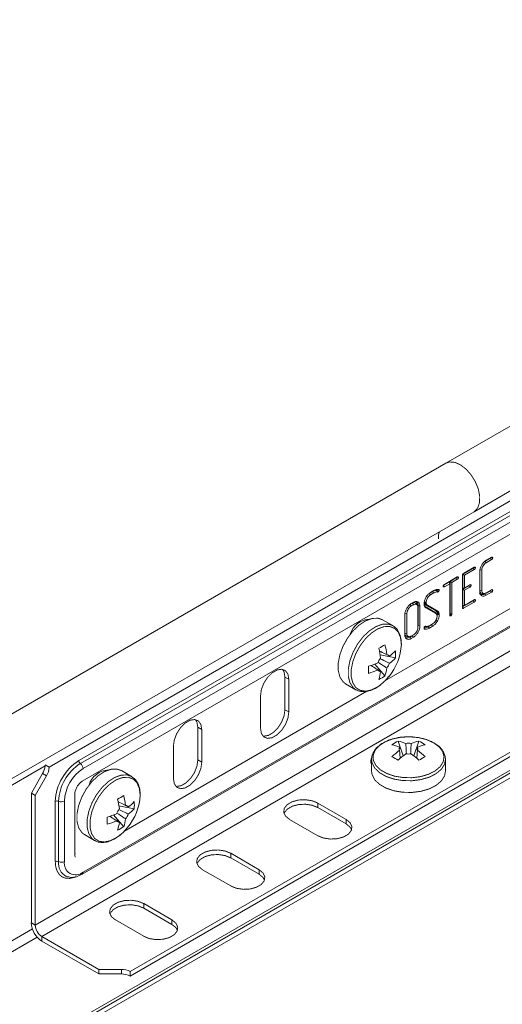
# Model space of a CAD drawing. Header units: millimetres. Extents: x 206 to 1133, y -1929 to 488.
# Tile 23 of 30: x 446 to 525, y 170 to 330. Entities that reach past the tile are written whole.
import ezdxf

# ---------------------------------------------------------------- set-up
doc = ezdxf.new("R2010")
doc.units = ezdxf.units.MM
doc.linetypes.add('K5LT32768', pattern=[0])
doc.linetypes.add('K5LT32769', pattern=[0])

msp = doc.modelspace()

# ---------------------------------------------------------------- linework, layer by layer
at = {"color": 7, "linetype": 'K5LT32768', "lineweight": 15}
for p, q in [((704.88, 367.76), (515.37, 258.36)), ((519.92, 250.48), (709.43, 359.88)), ((580.76, 283.96), (450.9, 208.99)), ((455.72, 210.06), (575.93, 279.45)), ((455.98, 209.58), (576.19, 278.98)), ((576.64, 278.15), (456.43, 208.76)), ((456.29, 206.71), (576.49, 276.11)), ((448.65, 183.33), (583, 260.89)), ((456.29, 191.61), (576.49, 261)), ((456.43, 191.93), (576.64, 261.32)), ((449.71, 181.5), (584.06, 259.06)), ((515.37, 258.36), (325.87, 148.96)), ((330.42, 141.08), (519.92, 250.48)), ((464.05, 175.81), (593.92, 250.78)), ((464.05, 175.07), (593.92, 250.04)), ((521.9, 242.59), (522.78, 243.1)), ((522.72, 243.06), (522.96, 243.01)), ((518.22, 240.47), (519.97, 241.48)), ((519.91, 241.44), (520.15, 241.39)), ((522.57, 242.93), (521.67, 242.42)), ((522.78, 242.71), (521.89, 242.2)), ((515.1, 238.66), (517.21, 239.88)), ((517.15, 239.84), (517.38, 239.79)), ((518.05, 234.89), (518.05, 240.16)), ((518.08, 240.34), (518.38, 240.17)), ((518.08, 240.32), (518.08, 238.07)), ((519.76, 241.31), (518.1, 240.36)), ((519.97, 241.09), (518.38, 240.17)), ((518.38, 240.17), (518.38, 238.1)), ((520.84, 237.51), (520.84, 240.76)), ((520.87, 241.04), (520.87, 237.76)), ((520.87, 241.04), (521.17, 240.96)), ((521.17, 240.96), (521.17, 237.69)), ((514.93, 238.31), (514.97, 238.26)), ((514.95, 238.45), (515.1, 238.28)), ((515.86, 239.06), (515, 238.56)), ((515.99, 238.79), (515.1, 238.28)), ((515.86, 239.06), (515.99, 238.79)), ((515.99, 233.68), (515.99, 238.79)), ((516.99, 239.72), (516.02, 239.16)), ((516.02, 239.16), (516.02, 233.95)), ((516.02, 239.16), (516.32, 238.98)), ((517.21, 239.5), (516.32, 238.98)), ((516.32, 238.98), (516.32, 233.87)), ((519.05, 238.45), (518.08, 237.89)), ((518.38, 238.1), (519.26, 238.61)), ((519.21, 238.58), (519.44, 238.52)), ((513.17, 237.51), (512.64, 237.2)), ((512.64, 237.2), (512.86, 236.98)), ((512.86, 237.37), (513.38, 237.67)), ((513.38, 237.29), (512.86, 236.98)), ((513.9, 237.68), (513.83, 237.66)), ((513.96, 237.81), (514.26, 237.75)), ((514.11, 237.45), (514.01, 237.43)), ((518.08, 238.07), (518.38, 238.1)), ((518.08, 237.89), (518.08, 235.24)), ((518.08, 237.89), (518.38, 237.72)), ((519.26, 238.23), (518.38, 237.72)), ((518.38, 237.72), (518.38, 235.26)), ((520.87, 237.76), (521.17, 237.69)), ((522.57, 237.64), (521.87, 237.24)), ((521.89, 237.29), (522.78, 237.8)), ((522.78, 237.42), (521.9, 236.91)), ((522.72, 237.77), (522.96, 237.71)), ((509.51, 235.4), (509.73, 235.18)), ((509.73, 235.56), (510.08, 235.77)), ((510.09, 235.38), (509.73, 235.18)), ((509.88, 235.61), (510.09, 235.38)), ((510.67, 235.37), (510.53, 235.6)), ((510.84, 235.23), (510.84, 231.99)), ((511.14, 235.16), (511.14, 231.91)), ((511.85, 235.66), (512.14, 235.6)), ((511.86, 235.57), (511.89, 235.5)), ((511.86, 235.57), (512.16, 235.53)), ((511.89, 235.5), (512.18, 235.47)), ((513.57, 234.19), (511.97, 235.09)), ((511.97, 235.09), (512.12, 234.86)), ((512.07, 235.32), (513.67, 234.42)), ((512.13, 235.75), (512.14, 235.6)), ((512.14, 235.6), (512.16, 235.53)), ((512.16, 235.53), (512.18, 235.47)), ((512.35, 235.3), (513.94, 234.4)), ((519.76, 236.02), (518.05, 235.03)), ((518.08, 235.24), (518.38, 235.26)), ((519.97, 235.8), (518.22, 234.79)), ((518.38, 235.26), (519.97, 236.18)), ((519.76, 236.02), (519.97, 235.8)), ((519.91, 236.15), (520.15, 236.09)), ((508.68, 230.5), (508.68, 233.74)), ((508.71, 234.02), (508.71, 230.74)), ((508.71, 234.02), (509.01, 233.95)), ((509.01, 233.95), (509.01, 230.67)), ((510.81, 231.71), (510.81, 234.98)), ((513.72, 233.96), (512.12, 234.86)), ((513.57, 234.19), (513.72, 233.96)), ((513.83, 233.86), (513.69, 234.08)), ((513.89, 234.18), (513.92, 234.11)), ((513.89, 234.18), (514.18, 234.14)), ((513.92, 234.11), (513.95, 233.98)), ((513.92, 234.11), (514.21, 234.06)), ((513.93, 233.51), (513.92, 233.64)), ((513.96, 233.8), (513.93, 233.54)), ((513.95, 233.98), (513.96, 233.9)), ((513.95, 233.98), (514.25, 233.93)), ((513.96, 233.9), (513.96, 233.8)), ((513.96, 233.9), (514.26, 233.84)), ((513.96, 233.8), (514.26, 233.72)), ((514.18, 234.14), (514.21, 234.06)), ((514.21, 234.06), (514.25, 233.93)), ((514.25, 233.93), (514.26, 233.84)), ((514.26, 233.84), (514.26, 233.72)), ((516, 233.85), (515.99, 233.84)), ((515.99, 233.75), (516.15, 233.57)), ((516, 233.85), (516.27, 233.69)), ((516, 233.61), (516.04, 233.56)), ((516.02, 233.95), (516.32, 233.87)), ((518.05, 234.98), (518.22, 234.79)), ((506.72, 231.98), (505.07, 232.93)), ((510.84, 231.99), (510.81, 231.76)), ((510.84, 231.99), (511.14, 231.91)), ((511.96, 231.86), (512.06, 231.88)), ((512.23, 231.84), (512.23, 231.84)), ((512.98, 232.11), (512.47, 231.81)), ((512.68, 231.97), (513.2, 232.27)), ((513.2, 231.89), (512.68, 231.59)), ((508.71, 230.74), (509.01, 230.67)), ((509.87, 230.31), (509.69, 230.21)), ((509.73, 230.27), (510.09, 230.47)), ((509.99, 230.39), (509.87, 230.31)), ((511.82, 231.47), (511.8, 231.55)), ((511.8, 231.54), (511.88, 231.43)), ((511.88, 231.43), (511.82, 231.47)), ((512.47, 231.81), (512.68, 231.59)), ((509.05, 230.2), (509.32, 230.19)), ((510.08, 230.09), (509.73, 229.89)), ((507.15, 226.74), (504.67, 227.22)), ((506.19, 227.02), (505.91, 227.16)), ((505.46, 223.83), (503.81, 225.73)), ((489.21, 223.63), (489.84, 223.26)), ((489.21, 218.32), (489.21, 223.63)), ((489.84, 217.96), (489.84, 223.26)), ((499.07, 222.53), (500.72, 221.58)), ((500.72, 221.58), (500.79, 221.55)), ((485.25, 220.61), (485.25, 215.3)), ((489.21, 218.32), (489.84, 217.96)), ((475.06, 215.47), (475.7, 215.1)), ((475.06, 210.16), (475.06, 215.47)), ((475.7, 209.79), (475.7, 215.1)), ((507.6, 213.23), (508.42, 210.84)), ((510.97, 213.23), (510.14, 210.84)), ((471.1, 212.45), (471.1, 207.14)), ((507.84, 212.26), (507.86, 211.95)), ((340.32, 101.45), (529.82, 210.85)), ((341.15, 101.43), (530.65, 210.83)), ((342.25, 101.32), (531.75, 210.72)), ((475.06, 210.16), (475.7, 209.79)), ((503.28, 210.24), (503.28, 208.34)), ((515.28, 208.34), (515.28, 210.24)), ((448.02, 204.79), (449.84, 207.96)), ((449.84, 207.96), (450.48, 207.59)), ((450.26, 209.35), (450.9, 208.99)), ((464.29, 207.48), (462.65, 208.43)), ((448.65, 204.42), (450.48, 207.59)), ((448.02, 204.79), (448.65, 204.42)), ((448.02, 204.79), (448.02, 183.7)), ((448.65, 204.42), (448.65, 183.33)), ((451.91, 193.65), (451.91, 203.44)), ((452.44, 193.66), (452.44, 203.46)), ((453.39, 203.48), (453.39, 193.69)), ((455.08, 194.83), (455.08, 204.63)), ((499.15, 200.52), (494.55, 203.17)), ((494.55, 202.43), (494.55, 203.17)), ((464.72, 202.25), (462.25, 202.73)), ((463.77, 202.53), (463.48, 202.67)), ((499.15, 199.78), (494.55, 202.43)), ((463.04, 199.33), (461.39, 201.24)), ((489.95, 200.52), (494.55, 197.86)), ((499.15, 199.78), (499.15, 200.52)), ((456.65, 198.04), (458.29, 197.09)), ((458.29, 197.09), (458.36, 197.05)), ((485, 192.35), (480.41, 195.01)), ((480.41, 194.27), (480.41, 195.01)), ((485, 191.62), (480.41, 194.27)), ((475.81, 192.35), (480.41, 189.7)), ((485, 191.62), (485, 192.35)), ((470.86, 184.19), (466.27, 186.84)), ((466.27, 186.11), (466.27, 186.84)), ((470.86, 183.45), (466.27, 186.11)), ((461.67, 184.19), (466.27, 181.53)), ((470.86, 183.45), (470.86, 184.19)), ((448.02, 183.7), (448.65, 183.33)), ((449.71, 181.5), (458.98, 176.15)), ((449.71, 180.76), (449.71, 181.5)), ((449.71, 180.76), (458.98, 175.41)), ((462.64, 176.15), (458.98, 176.15)), ((458.98, 175.41), (458.98, 176.15)), ((462.64, 175.41), (462.64, 176.15)), ((462.64, 175.41), (458.98, 175.41)), ((464.05, 175.07), (464.05, 175.81))]:
    msp.add_line(p, q, dxfattribs=at)
at = {"color": 8, "linetype": 'K5LT32769', "lineweight": 15, "true_color": 0x808080}
for p, q in [((505.46, 223.04), (530.78, 237.66)), ((463.03, 198.55), (502.49, 221.33)), ((324.63, 136.67), (450.25, 209.2)), ((324.63, 111.41), (448.19, 182.74)), ((325.4, 110.06), (448.97, 181.39))]:
    msp.add_line(p, q, dxfattribs=at)
at = {"color": 7, "linetype": 'K5LT32768', "const_width": 0.15}
for points in [[(519.92, 250.48), (520.03, 250.55), (520.54, 251.13), (520.82, 251.97), (520.84, 253.02), (520.61, 254.18), (520.13, 255.36), (519.45, 256.46), (518.62, 257.4), (517.72, 258.09), (516.81, 258.49), (515.97, 258.56), (515.37, 258.36)], [(519.92, 250.48), (520.03, 250.55), (520.54, 251.13), (520.82, 251.97), (520.84, 253.02), (520.61, 254.18), (520.13, 255.36), (519.45, 256.46), (518.62, 257.4), (517.72, 258.09), (516.81, 258.49), (515.97, 258.56), (515.37, 258.36)], [(521.67, 242.42), (521.74, 242.35), (521.8, 242.29), (521.89, 242.2)], [(522.57, 242.93), (522.68, 242.82), (522.78, 242.71)], [(519.76, 241.31), (519.87, 241.2), (519.97, 241.09)], [(516.99, 239.72), (517.12, 239.59), (517.21, 239.5)], [(519.05, 238.45), (519.16, 238.34), (519.26, 238.23)], [(513.17, 237.51), (513.24, 237.44), (513.3, 237.38), (513.38, 237.29)], [(513.83, 237.66), (513.92, 237.55), (514.01, 237.43)], [(521.21, 237.21), (521.34, 237.21), (521.47, 237.2)], [(521.69, 237.13), (521.75, 237.07), (521.82, 237), (521.9, 236.91)], [(522.57, 237.64), (522.67, 237.53), (522.78, 237.42)], [(510.84, 235.23), (510.93, 235.21), (511.02, 235.19), (511.14, 235.16)], [(511.84, 235.82), (511.93, 235.8), (512.01, 235.78), (512.13, 235.75)], [(512.07, 235.32), (512.21, 235.31), (512.35, 235.3)], [(513.67, 234.42), (513.75, 234.41), (513.84, 234.41), (513.94, 234.4)], [(505.07, 232.93), (504.35, 233.18), (503.39, 233.15), (502.34, 232.77), (501.28, 232.08), (500.27, 231.12), (499.37, 229.94), (498.64, 228.63), (498.13, 227.26), (497.87, 225.91), (497.87, 224.69), (498.13, 223.65), (498.64, 222.87), (499.07, 222.53)], [(511.98, 231.86), (512.09, 231.85), (512.23, 231.84)], [(512.98, 232.11), (513.05, 232.04), (513.11, 231.98), (513.2, 231.89)], [(513.7, 232.87), (513.78, 232.82), (513.86, 232.77), (513.97, 232.71)], [(509.87, 230.31), (509.93, 230.24), (510, 230.18), (510.08, 230.09)], [(509.52, 230.11), (509.58, 230.04), (509.65, 229.97), (509.73, 229.89)], [(489.84, 223.26), (489.7, 224.09), (489.3, 224.66), (488.69, 224.9), (487.94, 224.78), (487.14, 224.32), (486.39, 223.57), (485.78, 222.63), (485.38, 221.6), (485.25, 220.61)], [(489.21, 223.63), (489.07, 224.46), (488.82, 224.88)], [(485.25, 215.3), (485.38, 214.47), (485.78, 213.91), (486.39, 213.67), (487.14, 213.78), (487.94, 214.25), (488.69, 214.99), (489.3, 215.94), (489.7, 216.97), (489.84, 217.96)], [(485.63, 214.05), (485.76, 214.03), (486.51, 214.15), (487.31, 214.61), (488.06, 215.36), (488.67, 216.31), (489.07, 217.33), (489.21, 218.32)], [(475.7, 215.1), (475.56, 215.93), (475.16, 216.49), (474.55, 216.73), (473.8, 216.62), (473, 216.15), (472.25, 215.41), (471.64, 214.46), (471.24, 213.43), (471.1, 212.45)], [(475.06, 215.47), (474.92, 216.29), (474.68, 216.72)], [(513.36, 212.95), (512.22, 213.47), (510.89, 213.8), (509.46, 213.93), (508.02, 213.85), (506.66, 213.57), (505.47, 213.1), (504.51, 212.47), (503.85, 211.73), (503.54, 210.91), (503.58, 210.08), (503.99, 209.27), (504.72, 208.56), (505.75, 207.97), (506.99, 207.54), (508.38, 207.31), (509.83, 207.28), (511.24, 207.46), (512.53, 207.84), (513.61, 208.39), (514.43, 209.09), (514.92, 209.87), (515.05, 210.7), (514.83, 211.53), (514.25, 212.29), (513.36, 212.95)], [(471.1, 207.14), (471.24, 206.31), (471.64, 205.74), (472.25, 205.5), (473, 205.62), (473.8, 206.08), (474.55, 206.83), (475.16, 207.77), (475.56, 208.8), (475.7, 209.79)], [(471.49, 205.89), (471.62, 205.87), (472.37, 205.99), (473.16, 206.45), (473.91, 207.2), (474.53, 208.14), (474.92, 209.17), (475.06, 210.16)], [(503.28, 209.82), (503.25, 209.76), (503.21, 209.64)], [(515.28, 210.24), (515.28, 210.35), (515.28, 210.41)], [(462.65, 208.43), (461.92, 208.69), (460.96, 208.65), (459.91, 208.28), (458.85, 207.59), (457.84, 206.63), (456.94, 205.45), (456.22, 204.14), (455.7, 202.76), (455.44, 201.42), (455.44, 200.19), (455.7, 199.16), (456.22, 198.38), (456.65, 198.04)], [(503.28, 208.34), (503.36, 207.8), (503.78, 206.96), (504.54, 206.22), (505.61, 205.6), (506.9, 205.16), (508.34, 204.92), (509.85, 204.89), (511.32, 205.08), (512.66, 205.47), (513.78, 206.05), (514.63, 206.77), (515.14, 207.58), (515.28, 208.34)], [(494.55, 203.17), (493.63, 203.54), (492.54, 203.71), (491.41, 203.66), (490.39, 203.38), (489.59, 202.92), (489.11, 202.33), (489.01, 201.68), (489.31, 201.05), (489.95, 200.52)], [(494.55, 202.43), (493.63, 202.81), (492.54, 202.98), (491.41, 202.92), (490.39, 202.65), (489.59, 202.18), (489.11, 201.59), (489.06, 201.48)], [(494.55, 197.86), (495.47, 197.49), (496.56, 197.32), (497.69, 197.38), (498.71, 197.65), (499.51, 198.11), (499.99, 198.7), (500.09, 199.35), (499.79, 199.98), (499.15, 200.52)], [(500.04, 198.82), (499.79, 199.25), (499.15, 199.78)], [(480.41, 195.01), (479.48, 195.38), (478.39, 195.55), (477.27, 195.49), (476.25, 195.22), (475.45, 194.76), (474.97, 194.16), (474.87, 193.52), (475.16, 192.89), (475.81, 192.35)], [(480.41, 194.27), (479.48, 194.64), (478.39, 194.81), (477.27, 194.76), (476.25, 194.48), (475.45, 194.02), (474.97, 193.43), (474.92, 193.31)], [(480.41, 189.7), (481.33, 189.33), (482.42, 189.16), (483.55, 189.21), (484.57, 189.49), (485.37, 189.95), (485.85, 190.54), (485.94, 191.19), (485.65, 191.82), (485, 192.35)], [(485.89, 190.66), (485.65, 191.08), (485, 191.62)], [(466.27, 186.84), (465.34, 187.22), (464.25, 187.38), (463.13, 187.33), (462.1, 187.05), (461.31, 186.59), (460.83, 186), (460.73, 185.35), (461.02, 184.72), (461.67, 184.19)], [(466.27, 186.11), (465.34, 186.48), (464.25, 186.65), (463.13, 186.59), (462.1, 186.32), (461.31, 185.86), (460.83, 185.27), (460.78, 185.15)], [(466.27, 181.53), (467.19, 181.16), (468.28, 180.99), (469.41, 181.05), (470.43, 181.32), (471.23, 181.79), (471.7, 182.38), (471.8, 183.03), (471.51, 183.65), (470.86, 184.19)], [(471.75, 182.49), (471.51, 182.92), (470.86, 183.45)]]:
    msp.add_lwpolyline(points, dxfattribs=at)
at = {"color": 8, "linetype": 'K5LT32769', "true_color": 0x808080, "const_width": 0.15}
for points in [[(506.66, 232.01), (505.99, 232.23), (505.03, 232.2), (503.99, 231.82), (502.92, 231.13), (501.91, 230.17), (501.01, 228.99), (500.29, 227.68), (499.77, 226.31), (499.51, 224.96), (499.51, 223.74), (499.77, 222.7), (500.29, 221.92), (500.72, 221.58)], [(508.11, 228.96), (507.98, 230.05), (507.61, 230.93), (507.01, 231.54), (506.22, 231.84), (505.29, 231.81), (504.29, 231.45), (503.27, 230.79), (502.29, 229.86), (501.43, 228.73), (500.73, 227.46), (500.24, 226.14), (499.98, 224.85), (499.98, 223.67), (500.24, 222.67), (500.73, 221.92), (501.43, 221.47), (502.29, 221.33), (503.27, 221.53), (504.29, 222.04), (505.29, 222.85), (506.06, 223.68)], [(503.28, 210.22), (503.36, 209.7), (503.78, 208.86), (504.54, 208.12), (505.61, 207.5), (506.9, 207.06), (508.34, 206.82), (509.85, 206.79), (511.32, 206.98), (512.66, 207.37), (513.78, 207.95), (514.63, 208.67), (515.14, 209.48), (515.28, 210.24)], [(464.23, 207.52), (463.57, 207.74), (462.6, 207.7), (461.56, 207.33), (460.5, 206.64), (459.49, 205.68), (458.59, 204.5), (457.86, 203.19), (457.35, 201.81), (457.08, 200.47), (457.08, 199.24), (457.35, 198.21), (457.86, 197.43), (458.29, 197.09)], [(465.69, 204.46), (465.56, 205.56), (465.18, 206.44), (464.58, 207.05), (463.79, 207.35), (462.87, 207.32), (461.86, 206.96), (460.84, 206.3), (459.87, 205.37), (459, 204.24), (458.3, 202.97), (457.81, 201.65), (457.56, 200.36), (457.56, 199.18), (457.81, 198.18), (458.3, 197.43), (459, 196.97), (459.87, 196.84), (460.84, 197.04), (461.86, 197.55), (462.87, 198.35), (463.63, 199.19)], [(455.26, 191.21), (454.98, 191.1), (454.26, 190.93), (453.6, 190.96), (453.02, 191.17), (452.55, 191.57), (452.2, 192.13), (451.98, 192.83), (451.91, 193.65)], [(455.08, 194.97), (455.17, 194.9), (455.18, 194.89)]]:
    msp.add_lwpolyline(points, dxfattribs=at)
at = {"color": 7, "linetype": 'K5LT32768', "lineweight": 15}
for centre, radius, start, end in [((517.99, 246.13), 3.86, 163.4878, 180.8556), ((503.17, 229.55), 3.5, 93.3947, 162.8058), ((494.59, 246.56), 20.76, 298.3968, 301.5978), ((493.21, 225.88), 12.61, 6.3937, 13.7643), ((499.25, 229.37), 8.88, 320.1525, 357.3259), ((492.21, 225.3), 12.61, 6.3937, 13.7643), ((505.74, 226.75), 0.53, 31.0951, 88.8907), ((502.29, 232.23), 6.51, 306.8736, 318.3352), ((500.22, 227.32), 6.96, 355.2189, 4.7811), ((499.25, 237.49), 12.61, 286.2331, 293.6042), ((506.72, 225.05), 2.58, 140.0881, 159.9131), ((503.77, 226.75), 2.58, 320.0881, 339.913), ((502.29, 231.07), 6.51, 306.8736, 318.3352), ((482, 224.8), 20.78, 358.4013, 1.5987), ((499.25, 236.33), 12.61, 286.2331, 293.6042), ((504.75, 225.05), 0.53, 211.0953, 268.8905), ((498.28, 225.3), 6.51, 341.6638, 353.123), ((499.28, 225.88), 6.51, 341.6638, 353.123), ((501.5, 229.54), 6.96, 295.2182, 304.7764), ((510.56, 206.93), 6.96, 115.2173, 124.7774), ((506.28, 206.85), 6.51, 66.8804, 78.3426), ((509.28, 210.3), 2.58, 80.0888, 99.912), ((512.28, 206.85), 6.51, 101.658, 113.119), ((508, 206.93), 6.96, 55.2245, 64.7809), ((505.28, 206.27), 6.51, 66.8804, 78.3426), ((515.32, 201.59), 12.61, 126.3921, 133.7634), ((516.32, 201.01), 12.61, 126.3921, 133.7634), ((508.3, 212), 0.53, 151.0947, 208.903), ((509.28, 213.71), 2.58, 260.0888, 279.912), ((502.24, 201.01), 12.61, 46.2362, 53.6083), ((513.29, 206.27), 6.51, 101.658, 113.119), ((510.27, 212), 0.53, 331.0947, 28.903), ((503.25, 201.59), 12.61, 46.2362, 53.6083), ((460.2, 203.07), 8.3, 122.6056, 177.3944), ((460.12, 203.11), 7.69, 122.6055, 177.3947), ((456.34, 210.09), 0.622, 182.808, 234.1801), ((455.34, 208.7), 1.09, 2.8075, 54.1791), ((504.3, 210.01), 1.15, 148.8174, 208.121), ((496.74, 192.47), 20.72, 58.3995, 61.6058), ((521.84, 192.45), 20.74, 118.396, 121.5986), ((447.3, 209.49), 2.97, 329.0844, 354.3964), ((448.01, 209.08), 2.89, 328.8569, 358.0438), ((460, 203.18), 6.62, 122.6057, 177.3943), ((460.74, 205.06), 3.5, 93.3947, 162.8058), ((452.19, 202.89), 0.622, 65.827, 117.1864), ((452.89, 204.45), 1.09, 245.8234, 297.1884), ((452.16, 222.06), 20.76, 298.3968, 301.5978), ((449.78, 200.8), 12.61, 6.3937, 13.7643), ((450.78, 201.38), 12.61, 6.3937, 13.7643), ((456.82, 204.88), 8.88, 320.1525, 357.3259), ((459.86, 207.74), 6.51, 306.8742, 318.335), ((457.79, 202.83), 6.96, 355.2189, 4.7811), ((464.29, 200.55), 2.58, 140.0881, 159.9131), ((463.31, 202.26), 0.53, 31.1036, 88.8868), ((459.86, 206.58), 6.51, 306.8742, 318.335), ((456.82, 213), 12.62, 286.2336, 293.6037), ((439.58, 200.31), 20.78, 358.4013, 1.5987), ((456.82, 211.84), 12.62, 286.2336, 293.6037), ((462.33, 200.55), 0.53, 211.0953, 268.8905), ((455.85, 200.8), 6.51, 341.6638, 353.123), ((456.86, 201.38), 6.51, 341.6638, 353.123), ((461.34, 202.26), 2.58, 320.0896, 339.91), ((459.07, 205.05), 6.96, 295.2182, 304.7764), ((452.19, 193.09), 0.622, 65.827, 117.1864), ((452.89, 194.65), 1.09, 245.8234, 297.1884), ((455.24, 193.38), 1.88, 170.7865, 309.2029), ((451.7, 183.87), 3.69, 182.6055, 237.3946), ((450.96, 183.44), 2.31, 182.6059, 237.3944), ((462.7, 173.26), 2.89, 61.9594, 91.1435), ((462.7, 172.53), 2.89, 61.9594, 91.1435)]:
    msp.add_arc(centre, radius, start, end, dxfattribs=at)
at = {"color": 8, "linetype": 'K5LT32769', "lineweight": 15, "true_color": 0x808080}
for centre, radius, start, end in [((454.81, 193.37), 2.38, 173.0867, 242.0976), ((456.09, 191.89), 0.339, 304.4075, 6.8899)]:
    msp.add_arc(centre, radius, start, end, dxfattribs=at)
at = {"color": 7, "linetype": 'K5LT32768', "lineweight": 15}
for points, knots in [([(522.78, 243.1), (522.81, 243.11), (522.84, 243.12), (522.89, 243.11), (522.93, 243.09), (522.95, 243.05), (522.96, 243.03), (522.96, 243.01)], [0, 0, 0, 0, 0.268432, 0.417662, 0.717274, 0.785576, 1, 1, 1, 1]), ([(519.97, 241.48), (520, 241.49), (520.04, 241.5), (520.09, 241.49), (520.12, 241.47), (520.14, 241.43), (520.15, 241.41), (520.15, 241.39)], [0, 0, 0, 0, 0.31665, 0.474402, 0.696149, 0.787247, 1, 1, 1, 1]), ([(520.84, 240.76), (520.85, 240.92), (520.88, 241.24), (521.11, 241.75), (521.4, 242.19), (521.69, 242.46), (521.85, 242.56), (521.9, 242.59)], [0, 0, 0, 0, 0.244689, 0.471259, 0.695037, 0.915087, 1, 1, 1, 1]), ([(521.89, 242.2), (521.8, 242.13), (521.61, 242), (521.38, 241.69), (521.22, 241.36), (521.18, 241.12), (521.17, 241), (521.17, 240.96)], [0, 0, 0, 0, 0.247867, 0.496968, 0.717891, 0.926678, 1, 1, 1, 1]), ([(522.64, 243.02), (522.64, 243.01), (522.64, 243), (522.63, 242.98), (522.61, 242.97), (522.6, 242.95), (522.58, 242.94), (522.57, 242.93)], [0, 0, 0, 0, 0.139321, 0.306128, 0.443764, 0.580967, 1, 1, 1, 1]), ([(522.96, 243.01), (522.96, 242.98), (522.95, 242.93), (522.92, 242.86), (522.89, 242.81), (522.87, 242.78), (522.83, 242.75), (522.8, 242.73), (522.78, 242.71)], [0, 0, 0, 0, 0.253759, 0.469422, 0.575764, 0.670997, 0.7662, 1, 1, 1, 1]), ([(517.21, 239.88), (517.24, 239.89), (517.28, 239.91), (517.33, 239.89), (517.35, 239.87), (517.38, 239.84), (517.38, 239.81), (517.38, 239.79)], [0, 0, 0, 0, 0.316654, 0.474343, 0.696146, 0.787245, 1, 1, 1, 1]), ([(518.05, 240.16), (518.05, 240.19), (518.05, 240.24), (518.08, 240.31), (518.11, 240.37), (518.16, 240.42), (518.2, 240.45), (518.22, 240.47)], [0, 0, 0, 0, 0.273745, 0.428293, 0.584147, 0.758803, 1, 1, 1, 1]), ([(519.83, 241.4), (519.83, 241.39), (519.82, 241.37), (519.81, 241.36), (519.79, 241.33), (519.77, 241.32), (519.76, 241.31), (519.76, 241.31)], [0, 0, 0, 0, 0.14607, 0.421878, 0.558279, 0.889583, 1, 1, 1, 1]), ([(520.15, 241.39), (520.15, 241.36), (520.14, 241.32), (520.11, 241.24), (520.08, 241.19), (520.05, 241.15), (520.02, 241.12), (519.99, 241.1), (519.97, 241.09)], [0, 0, 0, 0, 0.24907, 0.373771, 0.625254, 0.733712, 0.787719, 1, 1, 1, 1]), ([(514.92, 238.37), (514.93, 238.41), (514.95, 238.47), (514.98, 238.54), (515.01, 238.58), (515.04, 238.63), (515.08, 238.65), (515.1, 238.66)], [0, 0, 0, 0, 0.319243, 0.554322, 0.598765, 0.772404, 1, 1, 1, 1]), ([(514.97, 238.26), (514.96, 238.27), (514.94, 238.28), (514.93, 238.32), (514.93, 238.35), (514.92, 238.37)], [0, 0, 0, 0, 0.317612, 0.638411, 1, 1, 1, 1]), ([(515.1, 238.28), (515.08, 238.27), (515.04, 238.25), (515, 238.25), (514.98, 238.26), (514.97, 238.26)], [0, 0, 0, 0, 0.393445, 0.794651, 1, 1, 1, 1]), ([(517.07, 239.8), (517.07, 239.8), (517.06, 239.79), (517.05, 239.77), (517.04, 239.75), (517.03, 239.74), (517.01, 239.73), (517, 239.72), (516.99, 239.72)], [0, 0, 0, 0, 0.036721, 0.330112, 0.476676, 0.549515, 0.819714, 1, 1, 1, 1]), ([(517.38, 239.79), (517.38, 239.76), (517.38, 239.72), (517.36, 239.67), (517.34, 239.63), (517.31, 239.59), (517.29, 239.56), (517.25, 239.53), (517.23, 239.51), (517.21, 239.5), (517.21, 239.5)], [0, 0, 0, 0, 0.246219, 0.352903, 0.459372, 0.563232, 0.736373, 0.782131, 0.966927, 1, 1, 1, 1]), ([(519.13, 238.53), (519.12, 238.52), (519.11, 238.5), (519.09, 238.47), (519.07, 238.46), (519.05, 238.45), (519.05, 238.45)], [0, 0, 0, 0, 0.301499, 0.567134, 0.905427, 1, 1, 1, 1]), ([(519.26, 238.61), (519.29, 238.62), (519.33, 238.64), (519.38, 238.62), (519.41, 238.61), (519.44, 238.57), (519.44, 238.54), (519.44, 238.52)], [0, 0, 0, 0, 0.308436, 0.446433, 0.7237, 0.79061, 1, 1, 1, 1]), ([(519.44, 238.52), (519.44, 238.49), (519.44, 238.45), (519.41, 238.38), (519.37, 238.33), (519.34, 238.29), (519.31, 238.26), (519.28, 238.24), (519.26, 238.23)], [0, 0, 0, 0, 0.248, 0.372151, 0.622539, 0.730777, 0.784671, 1, 1, 1, 1]), ([(512.09, 236.55), (512.2, 236.71), (512.4, 237.03), (512.69, 237.26), (512.83, 237.35), (512.86, 237.37)], [0, 0, 0, 0, 0.482419, 0.910623, 1, 1, 1, 1]), ([(512.86, 236.98), (512.76, 236.92), (512.59, 236.81), (512.38, 236.52), (512.22, 236.22), (512.14, 235.95), (512.14, 235.8), (512.13, 235.75)], [0, 0, 0, 0, 0.247363, 0.454918, 0.66166, 0.884801, 1, 1, 1, 1]), ([(513.83, 237.66), (513.77, 237.67), (513.65, 237.68), (513.43, 237.64), (513.27, 237.56), (513.17, 237.51)], [0, 0, 0, 0, 0.312866, 0.596052, 1, 1, 1, 1]), ([(513.38, 237.67), (513.46, 237.71), (513.65, 237.8), (513.92, 237.88), (514.09, 237.87), (514.18, 237.86)], [0, 0, 0, 0, 0.313674, 0.651571, 1, 1, 1, 1]), ([(514.01, 237.43), (513.95, 237.44), (513.84, 237.45), (513.62, 237.41), (513.47, 237.33), (513.38, 237.29)], [0, 0, 0, 0, 0.319699, 0.594802, 1, 1, 1, 1]), ([(513.96, 237.81), (513.96, 237.8), (513.96, 237.76), (513.93, 237.72), (513.91, 237.69), (513.91, 237.68), (513.9, 237.68)], [0, 0, 0, 0, 0.339273, 0.787618, 0.891874, 1, 1, 1, 1]), ([(513.9, 237.68), (513.92, 237.65), (513.97, 237.6), (514.04, 237.53), (514.09, 237.48), (514.11, 237.45)], [0, 0, 0, 0, 0.325401, 0.662705, 1, 1, 1, 1]), ([(514.26, 237.75), (514.26, 237.72), (514.25, 237.66), (514.21, 237.57), (514.17, 237.5), (514.13, 237.47), (514.11, 237.46), (514.11, 237.45)], [0, 0, 0, 0, 0.29215, 0.588378, 0.763126, 0.939414, 1, 1, 1, 1]), ([(514.18, 237.86), (514.18, 237.86), (514.19, 237.86), (514.21, 237.85), (514.23, 237.84), (514.25, 237.8), (514.26, 237.77), (514.26, 237.75)], [0, 0, 0, 0, 0.110811, 0.166315, 0.390354, 0.690816, 1, 1, 1, 1]), ([(521.69, 237.13), (521.57, 237.08), (521.33, 236.97), (521.04, 237.04), (520.85, 237.13), (520.82, 237.24), (520.82, 237.25)], [0, 0, 0, 0, 0.336631, 0.658141, 0.987342, 1, 1, 1, 1]), ([(521.9, 236.91), (521.77, 236.85), (521.51, 236.74), (521.18, 236.8), (520.94, 236.99), (520.84, 237.28), (520.84, 237.47), (520.84, 237.51)], [0, 0, 0, 0, 0.239958, 0.466311, 0.697734, 0.921176, 1, 1, 1, 1]), ([(520.92, 237.5), (520.92, 237.49), (520.94, 237.38), (521.04, 237.27), (521.17, 237.24), (521.22, 237.22)], [0, 0, 0, 0, 0.045718, 0.65901, 1, 1, 1, 1]), ([(521.17, 237.69), (521.18, 237.59), (521.2, 237.39), (521.36, 237.23), (521.57, 237.17), (521.75, 237.22), (521.86, 237.27), (521.89, 237.29)], [0, 0, 0, 0, 0.248746, 0.491373, 0.705766, 0.92952, 1, 1, 1, 1]), ([(522.64, 237.72), (522.64, 237.71), (522.63, 237.69), (522.6, 237.66), (522.58, 237.65), (522.57, 237.64), (522.57, 237.64)], [0, 0, 0, 0, 0.301607, 0.564847, 0.897037, 1, 1, 1, 1]), ([(522.78, 237.8), (522.8, 237.81), (522.84, 237.83), (522.9, 237.82), (522.94, 237.79), (522.95, 237.74), (522.96, 237.71)], [0, 0, 0, 0, 0.281684, 0.431417, 0.732677, 1, 1, 1, 1]), ([(522.96, 237.71), (522.96, 237.69), (522.95, 237.64), (522.92, 237.57), (522.89, 237.52), (522.86, 237.48), (522.83, 237.45), (522.8, 237.43), (522.78, 237.42)], [0, 0, 0, 0, 0.24907, 0.373771, 0.625254, 0.733712, 0.787719, 1, 1, 1, 1]), ([(508.68, 233.74), (508.69, 233.9), (508.72, 234.22), (508.94, 234.72), (509.23, 235.17), (509.52, 235.43), (509.69, 235.54), (509.73, 235.56)], [0, 0, 0, 0, 0.242176, 0.472275, 0.696828, 0.917714, 1, 1, 1, 1]), ([(509.73, 235.18), (509.63, 235.11), (509.45, 234.98), (509.23, 234.67), (509.07, 234.35), (509.02, 234.1), (509.01, 233.98), (509.01, 233.95)], [0, 0, 0, 0, 0.248881, 0.493803, 0.707359, 0.930961, 1, 1, 1, 1]), ([(510.52, 235.58), (510.5, 235.6), (510.44, 235.69), (510.26, 235.74), (510.04, 235.69), (509.91, 235.63), (509.88, 235.61)], [0, 0, 0, 0, 0.131166, 0.478037, 0.860164, 1, 1, 1, 1]), ([(510.08, 235.77), (510.22, 235.83), (510.48, 235.95), (510.81, 235.88), (511.04, 235.67), (511.13, 235.4), (511.14, 235.21), (511.14, 235.16)], [0, 0, 0, 0, 0.243126, 0.481354, 0.699512, 0.916639, 1, 1, 1, 1]), ([(510.81, 234.98), (510.79, 235.08), (510.78, 235.28), (510.61, 235.44), (510.41, 235.51), (510.22, 235.45), (510.11, 235.4), (510.09, 235.38)], [0, 0, 0, 0, 0.248974, 0.489731, 0.70406, 0.936237, 1, 1, 1, 1]), ([(510.31, 235.91), (510.39, 235.9), (510.56, 235.89), (510.75, 235.7), (510.83, 235.45), (510.84, 235.28), (510.84, 235.23)], [0, 0, 0, 0, 0.258188, 0.57125, 0.882774, 1, 1, 1, 1]), ([(511.8, 235.54), (511.81, 235.7), (511.83, 235.94), (511.96, 236.29), (512.05, 236.46), (512.09, 236.55)], [0, 0, 0, 0, 0.497852, 0.744003, 1, 1, 1, 1]), ([(511.88, 235.12), (511.86, 235.16), (511.83, 235.24), (511.81, 235.38), (511.8, 235.49), (511.8, 235.54)], [0, 0, 0, 0, 0.33693, 0.665824, 1, 1, 1, 1]), ([(511.97, 235.09), (511.94, 235.11), (511.9, 235.14), (511.86, 235.17), (511.86, 235.18)], [0, 0, 0, 0, 0.779141, 1, 1, 1, 1]), ([(512.12, 234.86), (512.09, 234.88), (512.02, 234.93), (511.95, 235.02), (511.9, 235.09), (511.88, 235.12)], [0, 0, 0, 0, 0.324338, 0.661143, 1, 1, 1, 1]), ([(511.89, 235.5), (511.92, 235.47), (511.95, 235.42), (512.02, 235.36), (512.06, 235.33), (512.07, 235.32)], [0, 0, 0, 0, 0.444459, 0.721969, 1, 1, 1, 1]), ([(512.18, 235.47), (512.21, 235.44), (512.24, 235.39), (512.3, 235.33), (512.33, 235.31), (512.35, 235.3)], [0, 0, 0, 0, 0.496828, 0.74825, 1, 1, 1, 1]), ([(519.84, 236.1), (519.83, 236.1), (519.83, 236.09), (519.82, 236.07), (519.81, 236.06), (519.79, 236.04), (519.78, 236.03), (519.77, 236.02), (519.76, 236.02)], [0, 0, 0, 0, 0.038325, 0.332784, 0.480123, 0.553243, 0.823669, 1, 1, 1, 1]), ([(519.97, 236.18), (520, 236.19), (520.03, 236.21), (520.09, 236.2), (520.12, 236.18), (520.14, 236.14), (520.15, 236.11), (520.15, 236.09)], [0, 0, 0, 0, 0.268428, 0.417655, 0.717261, 0.785598, 1, 1, 1, 1]), ([(520.15, 236.09), (520.15, 236.06), (520.14, 236.03), (520.12, 235.97), (520.1, 235.94), (520.08, 235.89), (520.05, 235.86), (520.02, 235.83), (520, 235.81), (519.98, 235.8), (519.97, 235.8)], [0, 0, 0, 0, 0.246913, 0.354071, 0.460999, 0.565399, 0.738955, 0.784959, 0.970408, 1, 1, 1, 1]), ([(513.2, 232.27), (513.3, 232.34), (513.48, 232.47), (513.71, 232.79), (513.87, 233.12), (513.92, 233.37), (513.93, 233.49), (513.93, 233.51)], [0, 0, 0, 0, 0.248671, 0.494463, 0.723891, 0.947866, 1, 1, 1, 1]), ([(513.69, 234.08), (513.67, 234.1), (513.64, 234.14), (513.59, 234.17), (513.57, 234.19)], [0, 0, 0, 0, 0.47225, 1, 1, 1, 1]), ([(513.67, 234.42), (513.7, 234.4), (513.76, 234.36), (513.84, 234.28), (513.87, 234.21), (513.89, 234.18)], [0, 0, 0, 0, 0.354351, 0.673751, 1, 1, 1, 1]), ([(513.88, 233.77), (513.86, 233.8), (513.84, 233.86), (513.78, 233.92), (513.74, 233.95), (513.72, 233.96)], [0, 0, 0, 0, 0.374662, 0.685217, 1, 1, 1, 1]), ([(513.92, 233.64), (513.91, 233.66), (513.91, 233.69), (513.89, 233.73), (513.88, 233.76), (513.88, 233.77)], [0, 0, 0, 0, 0.374419, 0.686609, 1, 1, 1, 1]), ([(513.94, 234.4), (513.98, 234.38), (514.04, 234.34), (514.12, 234.25), (514.16, 234.18), (514.18, 234.14)], [0, 0, 0, 0, 0.325691, 0.659041, 1, 1, 1, 1]), ([(514.26, 233.72), (514.25, 233.56), (514.23, 233.32), (514.1, 232.97), (514.02, 232.8), (513.97, 232.71)], [0, 0, 0, 0, 0.496475, 0.743284, 1, 1, 1, 1]), ([(516.04, 233.56), (516.03, 233.56), (516.02, 233.56), (516.01, 233.57), (515.99, 233.6), (515.99, 233.65), (515.99, 233.68), (515.99, 233.68)], [0, 0, 0, 0, 0.140747, 0.211139, 0.453972, 0.885687, 1, 1, 1, 1]), ([(516.02, 233.95), (516.02, 233.94), (516.02, 233.92), (516.01, 233.88), (516, 233.86), (516, 233.85)], [0, 0, 0, 0, 0.352051, 0.707987, 1, 1, 1, 1]), ([(516.15, 233.57), (516.14, 233.57), (516.11, 233.56), (516.07, 233.56), (516.05, 233.56), (516.04, 233.56)], [0, 0, 0, 0, 0.326022, 0.662092, 1, 1, 1, 1]), ([(516.27, 233.69), (516.26, 233.68), (516.24, 233.64), (516.2, 233.6), (516.17, 233.58), (516.15, 233.57)], [0, 0, 0, 0, 0.334367, 0.67345, 1, 1, 1, 1]), ([(516.32, 233.87), (516.32, 233.85), (516.32, 233.81), (516.3, 233.74), (516.28, 233.71), (516.27, 233.69)], [0, 0, 0, 0, 0.387953, 0.783487, 1, 1, 1, 1]), ([(518.22, 234.79), (518.2, 234.78), (518.16, 234.75), (518.1, 234.75), (518.07, 234.77), (518.05, 234.82), (518.05, 234.86), (518.05, 234.89)], [0, 0, 0, 0, 0.273753, 0.428295, 0.584104, 0.75875, 1, 1, 1, 1]), ([(508.12, 229.01), (508.11, 229.21), (508.09, 229.8), (507.87, 230.67), (507.39, 231.52), (506.88, 231.85), (506.65, 232.01)], [0, 0, 0, 0, 0.153864, 0.446573, 0.737345, 1, 1, 1, 1]), ([(511.14, 231.91), (511.12, 231.74), (511.09, 231.42), (510.86, 230.91), (510.57, 230.48), (510.29, 230.22), (510.13, 230.12), (510.08, 230.09)], [0, 0, 0, 0, 0.252449, 0.485274, 0.699708, 0.918436, 1, 1, 1, 1]), ([(511.8, 231.55), (511.81, 231.59), (511.82, 231.66), (511.86, 231.76), (511.9, 231.81), (511.92, 231.83), (511.93, 231.84), (511.94, 231.85), (511.95, 231.86), (511.96, 231.86)], [0, 0, 0, 0, 0.339781, 0.655762, 0.824333, 0.867005, 0.888339, 0.974003, 1, 1, 1, 1]), ([(512.06, 231.88), (512.08, 231.87), (512.11, 231.86), (512.14, 231.86), (512.18, 231.85), (512.22, 231.84), (512.26, 231.84), (512.29, 231.84), (512.34, 231.85), (512.38, 231.85), (512.42, 231.86), (512.46, 231.87), (512.49, 231.88), (512.53, 231.9), (512.58, 231.92), (512.63, 231.95), (512.66, 231.96), (512.68, 231.97)], [0, 0, 0, 0, 0.102025, 0.153023, 0.204038, 0.306115, 0.357119, 0.408145, 0.459149, 0.561235, 0.612239, 0.663242, 0.714281, 0.765288, 0.867371, 0.918381, 1, 1, 1, 1]), ([(513.2, 232.27), (513.16, 232.23), (513.09, 232.17), (513.01, 232.13), (512.98, 232.11)], [0, 0, 0, 0, 0.584121, 1, 1, 1, 1]), ([(513.97, 232.71), (513.87, 232.55), (513.67, 232.24), (513.38, 232), (513.23, 231.91), (513.2, 231.89)], [0, 0, 0, 0, 0.469308, 0.897554, 1, 1, 1, 1]), ([(509.73, 229.89), (509.6, 229.83), (509.36, 229.72), (509.04, 229.77), (508.79, 229.96), (508.69, 230.24), (508.68, 230.44), (508.68, 230.5)], [0, 0, 0, 0, 0.228206, 0.447967, 0.679041, 0.911739, 1, 1, 1, 1]), ([(508.76, 230.48), (508.76, 230.47), (508.78, 230.36), (508.89, 230.26), (509.01, 230.22), (509.06, 230.21)], [0, 0, 0, 0, 0.046045, 0.638702, 1, 1, 1, 1]), ([(509.01, 230.67), (509.02, 230.57), (509.04, 230.37), (509.2, 230.22), (509.4, 230.16), (509.58, 230.19), (509.69, 230.25), (509.73, 230.27)], [0, 0, 0, 0, 0.250444, 0.483241, 0.701058, 0.903077, 1, 1, 1, 1]), ([(510.09, 230.47), (510.18, 230.54), (510.37, 230.67), (510.6, 230.98), (510.75, 231.31), (510.8, 231.55), (510.8, 231.68), (510.81, 231.71)], [0, 0, 0, 0, 0.248042, 0.49641, 0.721415, 0.926275, 1, 1, 1, 1]), ([(512.47, 231.81), (512.39, 231.77), (512.17, 231.66), (511.95, 231.62), (511.83, 231.64), (511.82, 231.64)], [0, 0, 0, 0, 0.375576, 0.938932, 1, 1, 1, 1]), ([(512.68, 231.59), (512.59, 231.54), (512.36, 231.42), (512.09, 231.39), (511.93, 231.42), (511.88, 231.43)], [0, 0, 0, 0, 0.321015, 0.800095, 1, 1, 1, 1]), ([(509.52, 230.11), (509.43, 230.06), (509.22, 229.96), (508.94, 229.99), (508.74, 230.08), (508.68, 230.21), (508.67, 230.24)], [0, 0, 0, 0, 0.260323, 0.576232, 0.892055, 1, 1, 1, 1]), ([(504.54, 227.87), (504.85, 227.71), (505.26, 227.52), (505.66, 227.32), (505.75, 227.28)], [0, 0, 0, 0, 0.77981, 1, 1, 1, 1]), ([(504.3, 224.77), (504.22, 224.83), (503.85, 225.07), (503.49, 225.32), (503.21, 225.51)], [0, 0, 0, 0, 0.224822, 1, 1, 1, 1]), ([(505.75, 225.1), (505.66, 225.16), (505.19, 225.47), (504.72, 225.78), (504.35, 226.04)], [0, 0, 0, 0, 0.190142, 1, 1, 1, 1]), ([(504.67, 226.61), (505.08, 226.41), (505.59, 226.16), (506.1, 225.91), (506.19, 225.86)], [0, 0, 0, 0, 0.810781, 1, 1, 1, 1]), ([(504.31, 224.8), (504.37, 224.77), (504.51, 224.67), (504.65, 224.58), (504.74, 224.52)], [0, 0, 0, 0, 0.380141, 1, 1, 1, 1]), ([(500.82, 221.57), (500.91, 221.51), (501.25, 221.3), (501.97, 221.22), (502.9, 221.34), (503.89, 221.75), (504.87, 222.44), (505.61, 223.11), (505.96, 223.59), (506.04, 223.7)], [0, 0, 0, 0, 0.063871, 0.232883, 0.403345, 0.580555, 0.762584, 0.945541, 1, 1, 1, 1]), ([(513.41, 212.93), (513.23, 213.03), (512.7, 213.32), (511.67, 213.67), (510.34, 213.91), (508.96, 213.96), (507.59, 213.82), (506.3, 213.49), (505.17, 212.99), (504.24, 212.33), (503.62, 211.56), (503.3, 210.83), (503.32, 210.38), (503.32, 210.21)], [0, 0, 0, 0, 0.053101, 0.153189, 0.253096, 0.352811, 0.452569, 0.552606, 0.653219, 0.754658, 0.856426, 0.945665, 1, 1, 1, 1]), ([(508.95, 211.14), (508.92, 211.6), (508.88, 212.17), (508.85, 212.73), (508.84, 212.84)], [0, 0, 0, 0, 0.810742, 1, 1, 1, 1]), ([(509.73, 212.84), (509.72, 212.73), (509.68, 212.17), (509.64, 211.6), (509.61, 211.14)], [0, 0, 0, 0, 0.189259, 1, 1, 1, 1]), ([(515.24, 210.45), (515.22, 210.64), (515.18, 211.12), (514.76, 211.83), (514.15, 212.47), (513.63, 212.8), (513.41, 212.93)], [0, 0, 0, 0, 0.195505, 0.48717, 0.786734, 1, 1, 1, 1]), ([(507.93, 210.4), (507.91, 210.75), (507.87, 211.2), (507.84, 211.65), (507.84, 211.75)], [0, 0, 0, 0, 0.779786, 1, 1, 1, 1]), ([(510.73, 211.75), (510.72, 211.65), (510.69, 211.2), (510.66, 210.75), (510.63, 210.4)], [0, 0, 0, 0, 0.220213, 1, 1, 1, 1]), ([(510.7, 211.74), (510.7, 211.81), (510.71, 211.98), (510.72, 212.15), (510.73, 212.26)], [0, 0, 0, 0, 0.380051, 1, 1, 1, 1]), ([(455.08, 204.63), (455.09, 204.71), (455.1, 204.93), (455.21, 205.36), (455.45, 205.86), (455.79, 206.33), (456.09, 206.59), (456.25, 206.69), (456.29, 206.71)], [0, 0, 0, 0, 0.123113, 0.31318, 0.516145, 0.725319, 0.93144, 1, 1, 1, 1]), ([(465.69, 204.52), (465.69, 204.72), (465.67, 205.31), (465.44, 206.18), (464.96, 207.03), (464.46, 207.36), (464.22, 207.51)], [0, 0, 0, 0, 0.153864, 0.446573, 0.737345, 1, 1, 1, 1]), ([(462.11, 203.37), (462.43, 203.22), (462.83, 203.03), (463.23, 202.83), (463.32, 202.79)], [0, 0, 0, 0, 0.77981, 1, 1, 1, 1]), ([(463.32, 200.6), (463.23, 200.66), (462.76, 200.98), (462.3, 201.29), (461.92, 201.54)], [0, 0, 0, 0, 0.190142, 1, 1, 1, 1]), ([(462.24, 202.12), (462.65, 201.92), (463.16, 201.67), (463.67, 201.42), (463.77, 201.37)], [0, 0, 0, 0, 0.81078, 1, 1, 1, 1]), ([(461.87, 200.28), (461.79, 200.34), (461.43, 200.58), (461.06, 200.83), (460.78, 201.02)], [0, 0, 0, 0, 0.224822, 1, 1, 1, 1]), ([(461.89, 200.31), (461.94, 200.28), (462.09, 200.18), (462.23, 200.08), (462.32, 200.02)], [0, 0, 0, 0, 0.380141, 1, 1, 1, 1]), ([(458.4, 197.08), (458.49, 197.02), (458.82, 196.8), (459.54, 196.73), (460.48, 196.85), (461.47, 197.26), (462.45, 197.95), (463.19, 198.62), (463.54, 199.09), (463.62, 199.2)], [0, 0, 0, 0, 0.063871, 0.232883, 0.403345, 0.580555, 0.762584, 0.945541, 1, 1, 1, 1]), ([(455.18, 194.44), (455.17, 194.45), (455.15, 194.46), (455.09, 194.66), (455.08, 194.8), (455.08, 194.83)], [0, 0, 0, 0, 0.483014, 0.877739, 1, 1, 1, 1]), ([(453.71, 191.27), (453.97, 191.19), (454.48, 191.04), (455.37, 191.16), (455.97, 191.45), (456.29, 191.61)], [0, 0, 0, 0, 0.311645, 0.637324, 1, 1, 1, 1])]:
    msp.add_open_spline(points, degree=3, knots=knots, dxfattribs=at)

doc.saveas('drawing.dxf')
